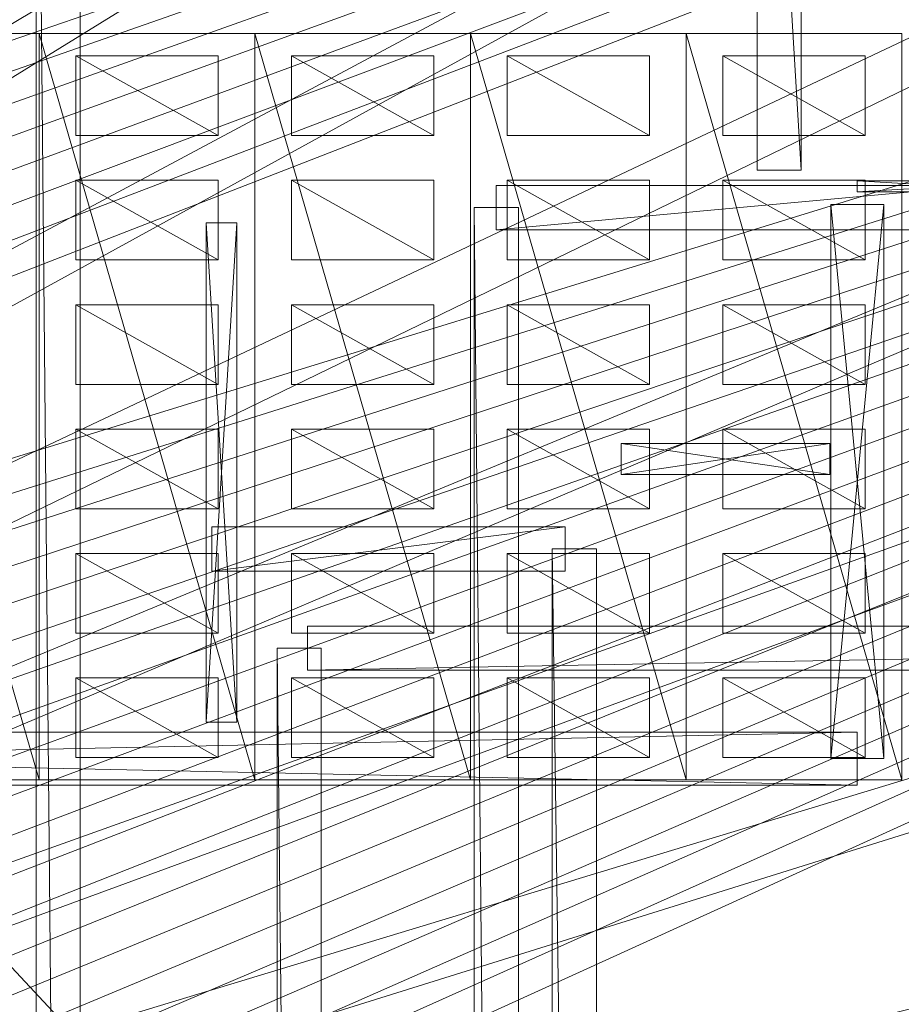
# Model space of a CAD drawing. Header units: millimetres. Extents: x -207 to 60078, y -249 to 35796.
# Tile 67 of 99: x 29334 to 33323, y 22806 to 27261. Entities that reach past the tile are written whole.
import ezdxf

# ---------------------------------------------------------------- set-up
doc = ezdxf.new("R2010")
doc.units = ezdxf.units.MM
for name, color, linetype, lineweight, true_color in [('F01_DOORS', 7, 'Continuous', 18, 0xb07c4b), ('F01_SLABS', 7, 'Continuous', 18, 0xa6b7af), ('F01_WALLS', 7, 'Continuous', 18, 0xc4ccd5), ('F02_SLABS', 7, 'Continuous', 18, 0xa6b7af), ('F02_WALLS', 7, 'Continuous', 18, 0xc4ccd5), ('F03_SEATING', 7, 'Continuous', 18, 0xac5052), ('F03_SLABS', 7, 'Continuous', 18, 0xa6b7af), ('F04_SLABS', 7, 'Continuous', 18, 0xa6b7af), ('F07_SLABS', 7, 'Continuous', 18, 0xa6b7af), ('F07_WALLS', 7, 'Continuous', 18, 0xc4ccd5), ('F08_SLABS', 7, 'Continuous', 18, 0xa6b7af), ('F08_WALLS', 7, 'Continuous', 18, 0xc4ccd5)]:
    doc.layers.add(name, color=color, linetype=linetype, lineweight=lineweight, true_color=true_color)

msp = doc.modelspace()

# ---------------------------------------------------------------- meshes
at = {"layer": 'F01_DOORS'}
mesh = msp.add_polyface(dxfattribs=at)
corners = [(33123.3, 26481.8, 2200), (33123.3, 26531.8, 2200), (33123.3, 26481.8), (33986.3, 26481.8), (33123.3, 26531.8), (33986.3, 26531.8, 2200), (33986.3, 26481.8, 2200), (33986.3, 26531.8)]
mesh.append_faces([[corners[k] for k in face] for face in [(0, 1, 2), (3, 0, 2), (2, 1, 4), (4, 3, 2), (0, 5, 1), (6, 0, 3), (6, 5, 0), (1, 5, 4), (7, 3, 4), (4, 5, 7), (7, 6, 3), (5, 6, 7)]])
at = {"layer": 'F01_SLABS'}
mesh = msp.add_polyface(dxfattribs=at)
corners = [(20499.3, 19563.1, -240), (20406.2, 19899.4, -240), (60000, 31910.1, -240), (20499.3, 19563.1), (60000, 31910.1), (20406.2, 19899.4), (20296.7, 20230.8, -240), (60000, 34436.8, -240), (60000, 34436.8), (20296.7, 20230.8), (20171.1, 20556.3, -240), (56562.5, 35630.1, -240), (56562.5, 35630.1), (20171.1, 20556.3), (20029.7, 20875.4, -240), (51226.1, 35630.1, -240), (51226.1, 35630.1), (20029.7, 20875.4), (19872.8, 21187.1, -240), (46893.9, 35630.1, -240), (46893.9, 35630.1), (19872.8, 21187.1), (19700.8, 21490.7, -240), (43291.1, 35630.1, -240), (43291.1, 35630.1), (19700.8, 21490.7), (19514.1, 21785.5, -240), (40234.1, 35630.1, -240), (40234.1, 35630.1), (19514.1, 21785.5), (19313.2, 22070.8, -240), (37595.9, 35630.1, -240), (37595.9, 35630.1), (19313.2, 22070.8), (19098.5, 22345.9, -240), (35285.4, 35630.1, -240), (35285.4, 35630.1), (19098.5, 22345.9), (18870.6, 22610.1, -240), (33236, 35630.1, -240), (33236, 35630.1), (18870.6, 22610.1), (18630, 22862.9, -240), (31397.3, 35630.1, -240), (31397.3, 35630.1), (18630, 22862.9), (18377.2, 23103.5, -240), (29730.8, 35630.1, -240), (29730.8, 35630.1), (18377.2, 23103.5), (18113, 23331.4, -240), (28206.3, 35630.1, -240), (28206.3, 35630.1), (18113, 23331.4), (26800.1, 35630.1, -240), (26800.1, 35630.1), (17837.9, 23546.1, -240), (25492.7, 35630.1, -240), (17837.9, 23546.1), (25492.7, 35630.1), (17552.6, 23747, -240), (24268.4, 35630.1, -240), (17552.6, 23747), (24268.4, 35630.1), (17257.8, 23933.7, -240), (23114.1, 35630.1, -240), (17257.8, 23933.7), (23114.1, 35630.1), (22018.9, 35630.1, -240), (22018.9, 35630.1), (20973.5, 35630.1), (20406.2, 15771.8), (60000, 6213.7), (20499.3, 16108.1)]
mesh.append_faces([[corners[k] for k in face] for face in [(0, 1, 2), (3, 4, 5), (1, 6, 7), (5, 8, 9), (6, 10, 11), (9, 12, 13), (10, 14, 15), (13, 16, 17), (14, 18, 19), (17, 20, 21), (18, 22, 23), (21, 24, 25), (22, 26, 27), (25, 28, 29), (26, 30, 31), (26, 31, 27), (29, 28, 32), (29, 32, 33), (30, 34, 35), (30, 35, 31), (33, 32, 36), (33, 36, 37), (34, 38, 39), (34, 39, 35), (37, 36, 40), (37, 40, 41), (38, 42, 43), (38, 43, 39), (41, 40, 44), (41, 44, 45), (39, 43, 44), (39, 44, 40), (42, 46, 47), (42, 47, 43), (45, 44, 48), (45, 48, 49), (43, 47, 48), (43, 48, 44), (46, 50, 51), (46, 51, 47), (49, 48, 52), (49, 52, 53), (47, 51, 52), (47, 52, 48), (50, 54, 51), (53, 52, 55), (51, 54, 55), (51, 55, 52), (56, 57, 54), (58, 55, 59), (54, 57, 59), (54, 59, 55), (60, 61, 57), (62, 59, 63), (57, 61, 63), (57, 63, 59), (64, 65, 61), (66, 63, 67), (61, 65, 67), (61, 67, 63), (65, 68, 69), (65, 69, 67), (68, 70, 69), (71, 72, 73)]])
mesh = msp.add_polyface(dxfattribs=at)
corners = [(20712.3, 17835.6, -240), (20703.8, 18184.5, -240), (60000, 20115, -240), (60000, 17835.6, -240), (20712.3, 17835.6), (60000, 17835.6), (60000, 20115), (20703.8, 18184.5), (20678.1, 18532.5, -240), (60000, 22405.3, -240), (60000, 22405.3), (20678.1, 18532.5), (20635.4, 18878.8, -240), (60000, 24718, -240), (60000, 24718), (20635.4, 18878.8), (20575.7, 19222.6, -240), (60000, 27064.6, -240), (60000, 27064.6), (20575.7, 19222.6), (20499.3, 19563.1, -240), (60000, 29457.5, -240), (60000, 29457.5), (20499.3, 19563.1), (60000, 31910.1, -240), (60000, 31910.1), (20406.2, 19899.4, -240), (60000, 34436.8, -240), (20406.2, 19899.4), (60000, 34436.8), (20296.7, 20230.8, -240), (56562.5, 35630.1, -240), (20296.7, 20230.8), (56562.5, 35630.1), (20171.1, 20556.3, -240), (51226.1, 35630.1, -240), (20171.1, 20556.3), (51226.1, 35630.1), (20029.7, 20875.4, -240), (46893.9, 35630.1, -240), (20029.7, 20875.4), (46893.9, 35630.1), (19872.8, 21187.1, -240), (43291.1, 35630.1, -240), (19872.8, 21187.1), (43291.1, 35630.1), (19700.8, 21490.7, -240), (40234.1, 35630.1, -240), (19700.8, 21490.7), (40234.1, 35630.1), (37595.9, 35630.1, -240), (37595.9, 35630.1), (35285.4, 35630.1, -240), (35285.4, 35630.1), (33236, 35630.1, -240), (33236, 35630.1)]
mesh.append_faces([[corners[k] for k in face] for face in [(0, 1, 2), (0, 2, 3), (4, 5, 6), (4, 6, 7), (3, 2, 6), (3, 6, 5), (1, 8, 9), (1, 9, 2), (7, 6, 10), (7, 10, 11), (2, 9, 10), (2, 10, 6), (8, 12, 13), (8, 13, 9), (11, 10, 14), (11, 14, 15), (9, 13, 14), (9, 14, 10), (12, 16, 17), (12, 17, 13), (15, 14, 18), (15, 18, 19), (13, 17, 18), (13, 18, 14), (16, 20, 21), (16, 21, 17), (19, 18, 22), (19, 22, 23), (17, 21, 22), (17, 22, 18), (20, 24, 21), (23, 22, 25), (21, 24, 25), (21, 25, 22), (26, 27, 24), (28, 25, 29), (24, 27, 29), (24, 29, 25), (30, 31, 27), (32, 29, 33), (27, 31, 33), (27, 33, 29), (34, 35, 31), (36, 33, 37), (31, 35, 37), (31, 37, 33), (38, 39, 35), (40, 37, 41), (35, 39, 41), (35, 41, 37), (42, 43, 39), (44, 41, 45), (39, 43, 45), (39, 45, 41), (46, 47, 43), (48, 45, 49), (43, 47, 49), (43, 49, 45), (47, 50, 51), (47, 51, 49), (50, 52, 53), (50, 53, 51), (52, 54, 55), (52, 55, 53)]])
at = {"layer": 'F01_WALLS'}
mesh = msp.add_polyface(dxfattribs=at)
corners = [(33003.3, 26424.7, 4553.7), (33243.3, 26424.7, 4553.7), (33003.3, 26424.7), (33003.3, 23917.8), (33243.3, 26424.7), (33243.3, 23917.8, 4553.7), (33003.3, 23917.8, 4553.7), (33243.3, 23917.8)]
mesh.append_faces([[corners[k] for k in face] for face in [(0, 1, 2), (3, 0, 2), (2, 1, 4), (4, 3, 2), (0, 5, 1), (6, 0, 3), (6, 5, 0), (1, 5, 4), (7, 3, 4), (4, 5, 7), (7, 6, 3), (5, 6, 7)]])
mesh = msp.add_polyface(dxfattribs=at)
corners = [(30176.6, 26342.5, 4553.7), (30316.6, 26342.5, 4553.7), (30176.6, 26342.5), (30176.6, 24082.2), (30316.6, 26342.5), (30316.6, 24082.2, 4553.7), (30176.6, 24082.2, 4553.7), (30316.6, 24082.2)]
mesh.append_faces([[corners[k] for k in face] for face in [(0, 1, 2), (3, 0, 2), (2, 1, 4), (4, 3, 2), (0, 5, 1), (6, 0, 3), (6, 5, 0), (1, 5, 4), (7, 3, 4), (4, 5, 7), (7, 6, 3), (5, 6, 7)]])
mesh = msp.add_polyface(dxfattribs=at)
corners = [(32054.8, 25204, 4553.7), (32054.8, 25344, 4553.7), (32054.8, 25204), (33000, 25204), (32054.8, 25344), (33000, 25344, 4553.7), (33000, 25204, 4553.7), (33000, 25344)]
mesh.append_faces([[corners[k] for k in face] for face in [(0, 1, 2), (3, 0, 2), (2, 1, 4), (4, 3, 2), (0, 5, 1), (6, 0, 3), (6, 5, 0), (1, 5, 4), (7, 3, 4), (4, 5, 7), (7, 6, 3), (5, 6, 7)]])
mesh = msp.add_polyface(dxfattribs=at)
corners = [(33123.3, 24037.8, 4553.7), (33123.3, 23797.8, 4553.7), (33123.3, 24037.8), (21698.6, 24037.8), (33123.3, 23797.8), (21698.6, 23797.8, 4553.7), (21698.6, 24037.8, 4553.7), (21698.6, 23797.8)]
mesh.append_faces([[corners[k] for k in face] for face in [(0, 1, 2), (3, 0, 2), (2, 1, 4), (4, 3, 2), (0, 5, 1), (6, 0, 3), (6, 5, 0), (1, 5, 4), (7, 3, 4), (4, 5, 7), (7, 6, 3), (5, 6, 7)]])
at = {"layer": 'F02_SLABS'}
mesh = msp.add_polyface(dxfattribs=at)
corners = [(16945.5, 23884.6, 4583.7), (6019.7, 35331.9, 4583.7), (53034.3, 35331.9, 4583.7), (53034.3, 35331.9, 4833.7), (6019.7, 35331.9, 4833.7), (16945.5, 23884.6, 4833.7), (17148.3, 23771.9, 4583.7), (17148.3, 23771.9, 4833.7), (17347.3, 23652.6, 4583.7), (17347.3, 23652.6, 4833.7), (17542.4, 23526.8, 4583.7), (17542.4, 23526.8, 4833.7), (17733.2, 23394.8, 4583.7), (17733.2, 23394.8, 4833.7), (17919.5, 23256.5, 4583.7), (17919.5, 23256.5, 4833.7), (18101.3, 23112.3, 4583.7), (18101.3, 23112.3, 4833.7), (18278.2, 22962.2, 4583.7), (18278.2, 22962.2, 4833.7), (18450.2, 22806.3, 4583.7), (18450.2, 22806.3, 4833.7), (18616.9, 22645, 4583.7), (18616.9, 22645, 4833.7), (18778.3, 22478.2, 4583.7), (18778.3, 22478.2, 4833.7), (18934.1, 22306.3, 4583.7), (18934.1, 22306.3, 4833.7), (19084.3, 22129.3, 4583.7), (19084.3, 22129.3, 4833.7), (19228.5, 21947.6, 4583.7), (53034.3, 32592.9, 4583.7), (53034.3, 32592.9, 4833.7), (19228.5, 21947.6, 4833.7), (19366.7, 21761.2, 4583.7), (19366.7, 21761.2, 4833.7), (19498.8, 21570.4, 4583.7), (19498.8, 21570.4, 4833.7), (19624.5, 21375.4, 4583.7), (19624.5, 21375.4, 4833.7), (19743.8, 21176.3, 4583.7), (20633.2, 18556.4, 4583.7), (20659.7, 18325.8, 4583.7), (20659.7, 18325.8, 4833.7), (20633.2, 18556.4, 4833.7), (20678.7, 18094.6, 4583.7), (20678.7, 18094.6, 4833.7)]
mesh.append_faces([[corners[k] for k in face] for face in [(0, 1, 2), (3, 4, 5), (2, 6, 0), (5, 7, 3), (2, 8, 6), (7, 9, 3), (2, 10, 8), (9, 11, 3), (2, 12, 10), (11, 13, 3), (2, 14, 12), (13, 15, 3), (2, 16, 14), (15, 17, 3), (2, 18, 16), (17, 19, 3), (2, 20, 18), (19, 21, 3), (22, 20, 2), (3, 21, 23), (24, 22, 2), (3, 23, 25), (26, 24, 2), (3, 25, 27), (28, 26, 2), (3, 27, 29), (30, 28, 31), (32, 29, 33), (34, 30, 31), (32, 33, 35), (36, 34, 31), (32, 35, 37), (38, 36, 31), (32, 37, 39), (40, 38, 31), (2, 1, 4, 3), (41, 42, 43, 44), (42, 45, 46, 43)]])
mesh = msp.add_polyface(dxfattribs=at)
corners = [(53034.3, 35331.9, 4583.7), (53034.3, 32592.9, 4583.7), (19084.3, 22129.3, 4583.7), (19084.3, 22129.3, 4833.7), (53034.3, 32592.9, 4833.7), (53034.3, 35331.9, 4833.7), (53321.2, 4099.4, 4583.7), (55083.8, 32592.9, 4583.7), (55083.8, 32592.9, 4833.7), (53321.2, 4099.4, 4833.7), (19624.5, 21375.4, 4833.7), (19743.8, 21176.3, 4833.7), (19856.6, 20973.5, 4583.7), (19743.8, 21176.3, 4583.7), (19856.6, 20973.5, 4833.7), (19962.6, 20767.1, 4583.7), (19962.6, 20767.1, 4833.7), (20061.8, 20557.3, 4583.7), (20061.8, 20557.3, 4833.7), (20154.1, 20344.4, 4583.7), (20154.1, 20344.4, 4833.7), (20239.4, 20128.6, 4583.7), (20239.4, 20128.6, 4833.7), (20317.5, 19910.2, 4583.7), (20317.5, 19910.2, 4833.7), (20388.5, 19689.2, 4583.7), (20388.5, 19689.2, 4833.7), (20452.2, 19466.1, 4583.7), (20452.2, 19466.1, 4833.7), (20508.6, 19241, 4583.7), (20508.6, 19241, 4833.7), (20557.6, 19014.2, 4583.7), (20557.6, 19014.2, 4833.7), (20599.1, 18785.9, 4583.7), (20599.1, 18785.9, 4833.7), (20633.2, 18556.4, 4583.7), (20633.2, 18556.4, 4833.7), (20659.7, 18325.8, 4583.7), (20659.7, 18325.8, 4833.7), (20678.7, 18094.6, 4583.7), (20678.7, 18094.6, 4833.7), (20690.1, 17862.8, 4583.7), (20690.1, 17862.8, 4833.7), (55083.8, 4099.4, 4583.7), (55083.8, 4099.4, 4833.7)]
mesh.append_faces([[corners[k] for k in face] for face in [(0, 1, 2), (3, 4, 5), (6, 1, 7), (8, 4, 9), (4, 10, 11), (12, 13, 1), (4, 11, 14), (15, 12, 1), (4, 14, 16), (17, 15, 1), (4, 16, 18), (19, 17, 1), (4, 18, 20), (21, 19, 1), (4, 20, 22), (23, 21, 1), (4, 22, 24), (25, 23, 1), (4, 24, 26), (27, 25, 1), (4, 26, 28), (29, 27, 1), (4, 28, 30), (31, 29, 1), (4, 30, 32), (33, 31, 1), (4, 32, 34), (35, 33, 1), (4, 34, 36), (37, 35, 1), (4, 36, 38), (39, 37, 1), (4, 38, 40), (41, 39, 1), (4, 40, 42), (43, 7, 8, 44), (7, 1, 4, 8), (1, 0, 5, 4)]])
mesh = msp.add_polyface(dxfattribs=at)
corners = [(55083.8, 32592.9, 4583.7), (55083.8, 4099.4, 4583.7), (53321.2, 4099.4, 4583.7), (53321.2, 4099.4, 4833.7), (55083.8, 4099.4, 4833.7), (55083.8, 32592.9, 4833.7), (53034.3, 32592.9, 4583.7), (20690.1, 17862.8, 4583.7), (20690.1, 17862.8, 4833.7), (53034.3, 32592.9, 4833.7), (19228.5, 13314, 4583.7), (53321.2, 134.1, 4583.7), (53321.2, 134.1, 4833.7), (19228.5, 13314, 4833.7), (19962.6, 14494.5, 4583.7), (20061.8, 14704.2, 4583.7), (20154.1, 14917.1, 4583.7), (20154.1, 14917.1, 4833.7), (20061.8, 14704.2, 4833.7), (20239.4, 15132.9, 4583.7), (20239.4, 15132.9, 4833.7), (20317.5, 15351.4, 4583.7), (20317.5, 15351.4, 4833.7), (20388.5, 15572.3, 4583.7), (20388.5, 15572.3, 4833.7), (20452.2, 15795.5, 4583.7), (20452.2, 15795.5, 4833.7), (20508.6, 16020.6, 4583.7), (20508.6, 16020.6, 4833.7), (20557.6, 16247.4, 4583.7), (20557.6, 16247.4, 4833.7), (20599.1, 16475.7, 4583.7), (20599.1, 16475.7, 4833.7), (20633.2, 16705.2, 4583.7), (20633.2, 16705.2, 4833.7), (20659.7, 16935.7, 4583.7), (20659.7, 16935.7, 4833.7), (20678.7, 17167, 4583.7), (20678.7, 17167, 4833.7), (20690.1, 17398.8, 4583.7), (20690.1, 17398.8, 4833.7), (20693.9, 17630.8, 4583.7), (20693.9, 17630.8, 4833.7), (9708.8, 134.1, 4583.7), (9708.8, 134.1, 4833.7)]
mesh.append_faces([[corners[k] for k in face] for face in [(0, 1, 2), (3, 4, 5), (6, 2, 7), (8, 3, 9), (10, 2, 11), (12, 3, 13), (14, 15, 2), (15, 16, 2), (3, 17, 18), (16, 19, 2), (3, 20, 17), (19, 21, 2), (3, 22, 20), (21, 23, 2), (3, 24, 22), (23, 25, 2), (3, 26, 24), (25, 27, 2), (3, 28, 26), (27, 29, 2), (3, 30, 28), (29, 31, 2), (3, 32, 30), (31, 33, 2), (3, 34, 32), (33, 35, 2), (3, 36, 34), (35, 37, 2), (3, 38, 36), (37, 39, 2), (3, 40, 38), (7, 2, 41), (42, 3, 8), (39, 41, 2), (3, 42, 40), (43, 11, 12, 44), (11, 2, 3, 12), (2, 1, 4, 3)]])
at = {"layer": 'F02_WALLS'}
mesh = msp.add_polyface(dxfattribs=at)
corners = [(30203.3, 24966.6, 4833.7), (31801.9, 24966.6, 4833.7), (30203.3, 24766.6, 4833.7), (30203.3, 24766.6, 9511.3), (31801.9, 24966.6, 9511.3), (30203.3, 24966.6, 9511.3), (31801.9, 24766.6, 4833.7), (31801.9, 24766.6, 9511.3)]
mesh.append_faces([[corners[k] for k in face] for face in [(0, 1, 2), (3, 4, 5), (6, 2, 1), (4, 3, 7), (2, 6, 7, 3), (6, 1, 4, 7), (1, 0, 5, 4), (0, 2, 3, 5)]])
mesh = msp.add_polyface(dxfattribs=at)
corners = [(31942.9, 24866.6, 4833.7), (31942.9, 10435.9, 4833.7), (31742.9, 24866.6, 4833.7), (31742.9, 24866.6, 9511.3), (31942.9, 10435.9, 9511.3), (31942.9, 24866.6, 9511.3), (31742.9, 10435.9, 4833.7), (31742.9, 10435.9, 9511.3)]
mesh.append_faces([[corners[k] for k in face] for face in [(0, 1, 2), (3, 4, 5), (6, 2, 1), (4, 3, 7), (2, 6, 7, 3), (6, 1, 4, 7), (1, 0, 5, 4), (0, 2, 3, 5)]])
at = {"layer": 'F03_SEATING'}
mesh = msp.add_polyface(dxfattribs=at)
corners = [(30231.1, 27097.4, 10741.3), (30231.1, 26737.1, 10741.3), (29586.9, 27097.4, 10741.3), (29586.9, 27097.4, 10861.3), (30231.1, 26737.1, 10861.3), (30231.1, 27097.4, 10861.3), (29586.9, 26737.1, 10741.3), (29586.9, 26737.1, 10861.3)]
mesh.append_faces([[corners[k] for k in face] for face in [(0, 1, 2), (3, 4, 5), (6, 2, 1), (4, 3, 7), (2, 6, 7, 3), (6, 1, 4, 7), (1, 0, 5, 4), (0, 2, 3, 5)]])
mesh = msp.add_polyface(dxfattribs=at)
corners = [(31207, 27097.4, 10841.3), (31207, 26737.1, 10841.3), (30562.9, 27097.4, 10841.3), (30562.9, 27097.4, 10961.3), (31207, 26737.1, 10961.3), (31207, 27097.4, 10961.3), (30562.9, 26737.1, 10841.3), (30562.9, 26737.1, 10961.3)]
mesh.append_faces([[corners[k] for k in face] for face in [(0, 1, 2), (3, 4, 5), (6, 2, 1), (4, 3, 7), (2, 6, 7, 3), (6, 1, 4, 7), (1, 0, 5, 4), (0, 2, 3, 5)]])
mesh = msp.add_polyface(dxfattribs=at)
corners = [(32183, 27097.4, 10941.3), (32183, 26737.1, 10941.3), (31538.9, 27097.4, 10941.3), (31538.9, 27097.4, 11061.3), (32183, 26737.1, 11061.3), (32183, 27097.4, 11061.3), (31538.9, 26737.1, 10941.3), (31538.9, 26737.1, 11061.3)]
mesh.append_faces([[corners[k] for k in face] for face in [(0, 1, 2), (3, 4, 5), (6, 2, 1), (4, 3, 7), (2, 6, 7, 3), (6, 1, 4, 7), (1, 0, 5, 4), (0, 2, 3, 5)]])
mesh = msp.add_polyface(dxfattribs=at)
corners = [(33159, 27097.4, 11041.3), (33159, 26737.1, 11041.3), (32514.9, 27097.4, 11041.3), (32514.9, 27097.4, 11161.3), (33159, 26737.1, 11161.3), (33159, 27097.4, 11161.3), (32514.9, 26737.1, 11041.3), (32514.9, 26737.1, 11161.3)]
mesh.append_faces([[corners[k] for k in face] for face in [(0, 1, 2), (3, 4, 5), (6, 2, 1), (4, 3, 7), (2, 6, 7, 3), (6, 1, 4, 7), (1, 0, 5, 4), (0, 2, 3, 5)]])
mesh = msp.add_polyface(dxfattribs=at)
corners = [(30231.1, 26534.4, 10741.3), (30231.1, 26174.1, 10741.3), (29586.9, 26534.4, 10741.3), (29586.9, 26534.4, 10861.3), (30231.1, 26174.1, 10861.3), (30231.1, 26534.4, 10861.3), (29586.9, 26174.1, 10741.3), (29586.9, 26174.1, 10861.3)]
mesh.append_faces([[corners[k] for k in face] for face in [(0, 1, 2), (3, 4, 5), (6, 2, 1), (4, 3, 7), (2, 6, 7, 3), (6, 1, 4, 7), (1, 0, 5, 4), (0, 2, 3, 5)]])
mesh = msp.add_polyface(dxfattribs=at)
corners = [(31207, 26534.4, 10841.3), (31207, 26174.1, 10841.3), (30562.9, 26534.4, 10841.3), (30562.9, 26534.4, 10961.3), (31207, 26174.1, 10961.3), (31207, 26534.4, 10961.3), (30562.9, 26174.1, 10841.3), (30562.9, 26174.1, 10961.3)]
mesh.append_faces([[corners[k] for k in face] for face in [(0, 1, 2), (3, 4, 5), (6, 2, 1), (4, 3, 7), (2, 6, 7, 3), (6, 1, 4, 7), (1, 0, 5, 4), (0, 2, 3, 5)]])
mesh = msp.add_polyface(dxfattribs=at)
corners = [(32183, 26534.4, 10941.3), (32183, 26174.1, 10941.3), (31538.9, 26534.4, 10941.3), (31538.9, 26534.4, 11061.3), (32183, 26174.1, 11061.3), (32183, 26534.4, 11061.3), (31538.9, 26174.1, 10941.3), (31538.9, 26174.1, 11061.3)]
mesh.append_faces([[corners[k] for k in face] for face in [(0, 1, 2), (3, 4, 5), (6, 2, 1), (4, 3, 7), (2, 6, 7, 3), (6, 1, 4, 7), (1, 0, 5, 4), (0, 2, 3, 5)]])
mesh = msp.add_polyface(dxfattribs=at)
corners = [(33159, 26534.4, 11041.3), (33159, 26174.1, 11041.3), (32514.9, 26534.4, 11041.3), (32514.9, 26534.4, 11161.3), (33159, 26174.1, 11161.3), (33159, 26534.4, 11161.3), (32514.9, 26174.1, 11041.3), (32514.9, 26174.1, 11161.3)]
mesh.append_faces([[corners[k] for k in face] for face in [(0, 1, 2), (3, 4, 5), (6, 2, 1), (4, 3, 7), (2, 6, 7, 3), (6, 1, 4, 7), (1, 0, 5, 4), (0, 2, 3, 5)]])
mesh = msp.add_polyface(dxfattribs=at)
corners = [(30231.1, 25971.5, 10741.3), (30231.1, 25611.2, 10741.3), (29586.9, 25971.5, 10741.3), (29586.9, 25971.5, 10861.3), (30231.1, 25611.2, 10861.3), (30231.1, 25971.5, 10861.3), (29586.9, 25611.2, 10741.3), (29586.9, 25611.2, 10861.3)]
mesh.append_faces([[corners[k] for k in face] for face in [(0, 1, 2), (3, 4, 5), (6, 2, 1), (4, 3, 7), (2, 6, 7, 3), (6, 1, 4, 7), (1, 0, 5, 4), (0, 2, 3, 5)]])
mesh = msp.add_polyface(dxfattribs=at)
corners = [(31207, 25971.5, 10841.3), (31207, 25611.2, 10841.3), (30562.9, 25971.5, 10841.3), (30562.9, 25971.5, 10961.3), (31207, 25611.2, 10961.3), (31207, 25971.5, 10961.3), (30562.9, 25611.2, 10841.3), (30562.9, 25611.2, 10961.3)]
mesh.append_faces([[corners[k] for k in face] for face in [(0, 1, 2), (3, 4, 5), (6, 2, 1), (4, 3, 7), (2, 6, 7, 3), (6, 1, 4, 7), (1, 0, 5, 4), (0, 2, 3, 5)]])
mesh = msp.add_polyface(dxfattribs=at)
corners = [(32183, 25971.5, 10941.3), (32183, 25611.2, 10941.3), (31538.9, 25971.5, 10941.3), (31538.9, 25971.5, 11061.3), (32183, 25611.2, 11061.3), (32183, 25971.5, 11061.3), (31538.9, 25611.2, 10941.3), (31538.9, 25611.2, 11061.3)]
mesh.append_faces([[corners[k] for k in face] for face in [(0, 1, 2), (3, 4, 5), (6, 2, 1), (4, 3, 7), (2, 6, 7, 3), (6, 1, 4, 7), (1, 0, 5, 4), (0, 2, 3, 5)]])
mesh = msp.add_polyface(dxfattribs=at)
corners = [(33159, 25971.5, 11041.3), (33159, 25611.2, 11041.3), (32514.9, 25971.5, 11041.3), (32514.9, 25971.5, 11161.3), (33159, 25611.2, 11161.3), (33159, 25971.5, 11161.3), (32514.9, 25611.2, 11041.3), (32514.9, 25611.2, 11161.3)]
mesh.append_faces([[corners[k] for k in face] for face in [(0, 1, 2), (3, 4, 5), (6, 2, 1), (4, 3, 7), (2, 6, 7, 3), (6, 1, 4, 7), (1, 0, 5, 4), (0, 2, 3, 5)]])
mesh = msp.add_polyface(dxfattribs=at)
corners = [(30231.1, 25408.5, 10741.3), (30231.1, 25048.2, 10741.3), (29586.9, 25408.5, 10741.3), (29586.9, 25408.5, 10861.3), (30231.1, 25048.2, 10861.3), (30231.1, 25408.5, 10861.3), (29586.9, 25048.2, 10741.3), (29586.9, 25048.2, 10861.3)]
mesh.append_faces([[corners[k] for k in face] for face in [(0, 1, 2), (3, 4, 5), (6, 2, 1), (4, 3, 7), (2, 6, 7, 3), (6, 1, 4, 7), (1, 0, 5, 4), (0, 2, 3, 5)]])
mesh = msp.add_polyface(dxfattribs=at)
corners = [(31207, 25408.5, 10841.3), (31207, 25048.2, 10841.3), (30562.9, 25408.5, 10841.3), (30562.9, 25408.5, 10961.3), (31207, 25048.2, 10961.3), (31207, 25408.5, 10961.3), (30562.9, 25048.2, 10841.3), (30562.9, 25048.2, 10961.3)]
mesh.append_faces([[corners[k] for k in face] for face in [(0, 1, 2), (3, 4, 5), (6, 2, 1), (4, 3, 7), (2, 6, 7, 3), (6, 1, 4, 7), (1, 0, 5, 4), (0, 2, 3, 5)]])
mesh = msp.add_polyface(dxfattribs=at)
corners = [(32183, 25408.5, 10941.3), (32183, 25048.2, 10941.3), (31538.9, 25408.5, 10941.3), (31538.9, 25408.5, 11061.3), (32183, 25048.2, 11061.3), (32183, 25408.5, 11061.3), (31538.9, 25048.2, 10941.3), (31538.9, 25048.2, 11061.3)]
mesh.append_faces([[corners[k] for k in face] for face in [(0, 1, 2), (3, 4, 5), (6, 2, 1), (4, 3, 7), (2, 6, 7, 3), (6, 1, 4, 7), (1, 0, 5, 4), (0, 2, 3, 5)]])
mesh = msp.add_polyface(dxfattribs=at)
corners = [(33159, 25408.5, 11041.3), (33159, 25048.2, 11041.3), (32514.9, 25408.5, 11041.3), (32514.9, 25408.5, 11161.3), (33159, 25048.2, 11161.3), (33159, 25408.5, 11161.3), (32514.9, 25048.2, 11041.3), (32514.9, 25048.2, 11161.3)]
mesh.append_faces([[corners[k] for k in face] for face in [(0, 1, 2), (3, 4, 5), (6, 2, 1), (4, 3, 7), (2, 6, 7, 3), (6, 1, 4, 7), (1, 0, 5, 4), (0, 2, 3, 5)]])
mesh = msp.add_polyface(dxfattribs=at)
corners = [(30231.1, 24845.5, 10741.3), (30231.1, 24485.2, 10741.3), (29586.9, 24845.5, 10741.3), (29586.9, 24845.5, 10861.3), (30231.1, 24485.2, 10861.3), (30231.1, 24845.5, 10861.3), (29586.9, 24485.2, 10741.3), (29586.9, 24485.2, 10861.3)]
mesh.append_faces([[corners[k] for k in face] for face in [(0, 1, 2), (3, 4, 5), (6, 2, 1), (4, 3, 7), (2, 6, 7, 3), (6, 1, 4, 7), (1, 0, 5, 4), (0, 2, 3, 5)]])
mesh = msp.add_polyface(dxfattribs=at)
corners = [(31207, 24845.5, 10841.3), (31207, 24485.2, 10841.3), (30562.9, 24845.5, 10841.3), (30562.9, 24845.5, 10961.3), (31207, 24485.2, 10961.3), (31207, 24845.5, 10961.3), (30562.9, 24485.2, 10841.3), (30562.9, 24485.2, 10961.3)]
mesh.append_faces([[corners[k] for k in face] for face in [(0, 1, 2), (3, 4, 5), (6, 2, 1), (4, 3, 7), (2, 6, 7, 3), (6, 1, 4, 7), (1, 0, 5, 4), (0, 2, 3, 5)]])
mesh = msp.add_polyface(dxfattribs=at)
corners = [(32183, 24845.5, 10941.3), (32183, 24485.2, 10941.3), (31538.9, 24845.5, 10941.3), (31538.9, 24845.5, 11061.3), (32183, 24485.2, 11061.3), (32183, 24845.5, 11061.3), (31538.9, 24485.2, 10941.3), (31538.9, 24485.2, 11061.3)]
mesh.append_faces([[corners[k] for k in face] for face in [(0, 1, 2), (3, 4, 5), (6, 2, 1), (4, 3, 7), (2, 6, 7, 3), (6, 1, 4, 7), (1, 0, 5, 4), (0, 2, 3, 5)]])
mesh = msp.add_polyface(dxfattribs=at)
corners = [(33159, 24845.5, 11041.3), (33159, 24485.2, 11041.3), (32514.9, 24845.5, 11041.3), (32514.9, 24845.5, 11161.3), (33159, 24485.2, 11161.3), (33159, 24845.5, 11161.3), (32514.9, 24485.2, 11041.3), (32514.9, 24485.2, 11161.3)]
mesh.append_faces([[corners[k] for k in face] for face in [(0, 1, 2), (3, 4, 5), (6, 2, 1), (4, 3, 7), (2, 6, 7, 3), (6, 1, 4, 7), (1, 0, 5, 4), (0, 2, 3, 5)]])
mesh = msp.add_polyface(dxfattribs=at)
corners = [(30231.1, 24282.6, 10741.3), (30231.1, 23922.3, 10741.3), (29586.9, 24282.6, 10741.3), (29586.9, 24282.6, 10861.3), (30231.1, 23922.3, 10861.3), (30231.1, 24282.6, 10861.3), (29586.9, 23922.3, 10741.3), (29586.9, 23922.3, 10861.3)]
mesh.append_faces([[corners[k] for k in face] for face in [(0, 1, 2), (3, 4, 5), (6, 2, 1), (4, 3, 7), (2, 6, 7, 3), (6, 1, 4, 7), (1, 0, 5, 4), (0, 2, 3, 5)]])
mesh = msp.add_polyface(dxfattribs=at)
corners = [(31207, 24282.6, 10841.3), (31207, 23922.3, 10841.3), (30562.9, 24282.6, 10841.3), (30562.9, 24282.6, 10961.3), (31207, 23922.3, 10961.3), (31207, 24282.6, 10961.3), (30562.9, 23922.3, 10841.3), (30562.9, 23922.3, 10961.3)]
mesh.append_faces([[corners[k] for k in face] for face in [(0, 1, 2), (3, 4, 5), (6, 2, 1), (4, 3, 7), (2, 6, 7, 3), (6, 1, 4, 7), (1, 0, 5, 4), (0, 2, 3, 5)]])
mesh = msp.add_polyface(dxfattribs=at)
corners = [(32183, 24282.6, 10941.3), (32183, 23922.3, 10941.3), (31538.9, 24282.6, 10941.3), (31538.9, 24282.6, 11061.3), (32183, 23922.3, 11061.3), (32183, 24282.6, 11061.3), (31538.9, 23922.3, 10941.3), (31538.9, 23922.3, 11061.3)]
mesh.append_faces([[corners[k] for k in face] for face in [(0, 1, 2), (3, 4, 5), (6, 2, 1), (4, 3, 7), (2, 6, 7, 3), (6, 1, 4, 7), (1, 0, 5, 4), (0, 2, 3, 5)]])
mesh = msp.add_polyface(dxfattribs=at)
corners = [(33159, 24282.6, 11041.3), (33159, 23922.3, 11041.3), (32514.9, 24282.6, 11041.3), (32514.9, 24282.6, 11161.3), (33159, 23922.3, 11161.3), (33159, 24282.6, 11161.3), (32514.9, 23922.3, 11041.3), (32514.9, 23922.3, 11161.3)]
mesh.append_faces([[corners[k] for k in face] for face in [(0, 1, 2), (3, 4, 5), (6, 2, 1), (4, 3, 7), (2, 6, 7, 3), (6, 1, 4, 7), (1, 0, 5, 4), (0, 2, 3, 5)]])
at = {"layer": 'F03_SLABS'}
mesh = msp.add_polyface(dxfattribs=at)
corners = [(55168.7, 3554.2, 9541.3), (53452.5, 3554.2, 9541.3), (43531.9, 27490.6, 9541.3), (43531.9, 27490.6, 9791.3), (53452.5, 3554.2, 9791.3), (55168.7, 3554.2, 9791.3), (53452.5, 259.8, 9541.3), (9793.6, 259.8, 9541.3), (22476.8, 5972.9, 9541.3), (22476.8, 5972.9, 9791.3), (9793.6, 259.8, 9791.3), (53452.5, 259.8, 9791.3), (43531.9, 5972.9, 9541.3), (43531.9, 5972.9, 9791.3), (4728.6, 4471.6, 9541.3), (4728.6, 4471.6, 9791.3), (3891.5, 32828.4, 9541.3), (22476.8, 27490.6, 9541.3), (22476.8, 27490.6, 9791.3), (3891.5, 32828.4, 9791.3), (53368.7, 35372.1, 9541.3), (53368.7, 32369.6, 9541.3), (53368.7, 32369.6, 9791.3), (53368.7, 35372.1, 9791.3), (55168.7, 32369.6, 9541.3), (55168.7, 32369.6, 9791.3), (5984.4, 35372.1, 9541.3), (5984.4, 35372.1, 9791.3)]
mesh.append_faces([[corners[k] for k in face] for face in [(0, 1, 2), (3, 4, 5), (6, 7, 8), (9, 10, 11), (8, 12, 6), (11, 13, 9), (8, 7, 14), (15, 10, 9), (14, 16, 17), (18, 19, 15), (20, 21, 2), (3, 22, 23), (2, 24, 0), (5, 25, 3), (12, 1, 6), (11, 4, 13), (14, 17, 8), (9, 18, 15), (20, 2, 17), (18, 3, 23), (1, 12, 2), (3, 13, 4), (17, 16, 26), (27, 19, 18), (2, 21, 24), (25, 22, 3), (17, 26, 20), (23, 27, 18), (20, 26, 27, 23), (26, 16, 19, 27), (16, 14, 15, 19), (14, 7, 10, 15), (7, 6, 11, 10), (6, 1, 4, 11), (1, 0, 5, 4), (0, 24, 25, 5), (24, 21, 22, 25), (21, 20, 23, 22), (8, 17, 18, 9), (17, 2, 3, 18), (2, 12, 13, 3), (12, 8, 9, 13)]])
mesh = msp.add_polyface(dxfattribs=at)
corners = [(43531.9, 27490.6, 9541.3), (43531.9, 5972.9, 9541.3), (22476.8, 27490.6, 9541.3), (22476.8, 27490.6, 9791.3), (43531.9, 5972.9, 9791.3), (43531.9, 27490.6, 9791.3), (22476.8, 5972.9, 9541.3), (22476.8, 5972.9, 9791.3)]
mesh.append_faces([[corners[k] for k in face] for face in [(0, 1, 2), (3, 4, 5), (6, 2, 1), (4, 3, 7), (2, 6, 7, 3), (6, 1, 4, 7), (1, 0, 5, 4), (0, 2, 3, 5)]])
mesh = msp.add_polyface(dxfattribs=at)
corners = [(29421, 27198.7, 9541.3), (29421, 23820.9, 9541.3), (28445, 27198.7, 9541.3), (28445, 27198.7, 10291.3), (29421, 23820.9, 10291.3), (29421, 27198.7, 10291.3), (28445, 23820.9, 9541.3), (28445, 23820.9, 10291.3)]
mesh.append_faces([[corners[k] for k in face] for face in [(0, 1, 2), (3, 4, 5), (6, 2, 1), (4, 3, 7), (2, 6, 7, 3), (6, 1, 4, 7), (1, 0, 5, 4), (0, 2, 3, 5)]])
mesh = msp.add_polyface(dxfattribs=at)
corners = [(30397, 27198.7, 9541.3), (30397, 23820.9, 9541.3), (29421, 27198.7, 9541.3), (29421, 27198.7, 10391.3), (30397, 23820.9, 10391.3), (30397, 27198.7, 10391.3), (29421, 23820.9, 9541.3), (29421, 23820.9, 10391.3)]
mesh.append_faces([[corners[k] for k in face] for face in [(0, 1, 2), (3, 4, 5), (6, 2, 1), (4, 3, 7), (2, 6, 7, 3), (6, 1, 4, 7), (1, 0, 5, 4), (0, 2, 3, 5)]])
mesh = msp.add_polyface(dxfattribs=at)
corners = [(31373, 27198.7, 9541.3), (31373, 23820.9, 9541.3), (30397, 27198.7, 9541.3), (30397, 27198.7, 10491.3), (31373, 23820.9, 10491.3), (31373, 27198.7, 10491.3), (30397, 23820.9, 9541.3), (30397, 23820.9, 10491.3)]
mesh.append_faces([[corners[k] for k in face] for face in [(0, 1, 2), (3, 4, 5), (6, 2, 1), (4, 3, 7), (2, 6, 7, 3), (6, 1, 4, 7), (1, 0, 5, 4), (0, 2, 3, 5)]])
mesh = msp.add_polyface(dxfattribs=at)
corners = [(32348.9, 27198.7, 9541.3), (32348.9, 23820.9, 9541.3), (31373, 27198.7, 9541.3), (31373, 27198.7, 10591.3), (32348.9, 23820.9, 10591.3), (32348.9, 27198.7, 10591.3), (31373, 23820.9, 9541.3), (31373, 23820.9, 10591.3)]
mesh.append_faces([[corners[k] for k in face] for face in [(0, 1, 2), (3, 4, 5), (6, 2, 1), (4, 3, 7), (2, 6, 7, 3), (6, 1, 4, 7), (1, 0, 5, 4), (0, 2, 3, 5)]])
mesh = msp.add_polyface(dxfattribs=at)
corners = [(33324.9, 27198.7, 9541.3), (33324.9, 23820.9, 9541.3), (32348.9, 27198.7, 9541.3), (32348.9, 27198.7, 10691.3), (33324.9, 23820.9, 10691.3), (33324.9, 27198.7, 10691.3), (32348.9, 23820.9, 9541.3), (32348.9, 23820.9, 10691.3)]
mesh.append_faces([[corners[k] for k in face] for face in [(0, 1, 2), (3, 4, 5), (6, 2, 1), (4, 3, 7), (2, 6, 7, 3), (6, 1, 4, 7), (1, 0, 5, 4), (0, 2, 3, 5)]])
at = {"layer": 'F04_SLABS'}
mesh = msp.add_polyface(dxfattribs=at)
corners = [(54411.2, 32359.3, 13879.2), (54411.2, 3442.7, 13879.2), (52805.8, 3442.7, 13879.2), (52805.8, 3442.7, 14129.2), (54411.2, 3442.7, 14129.2), (54411.2, 32359.3, 14129.2), (10036.5, -98.2, 13879.2), (10736.3, 1503.6, 13879.2), (21850.6, 5634.6, 13879.2), (21850.6, 5634.6, 14129.2), (10736.3, 1503.6, 14129.2), (10036.5, -98.2, 14129.2), (5302.7, 5634.6, 13879.2), (4973.4, 4201.4, 13879.2), (4232.4, 33118, 13879.2), (4232.4, 33118, 14129.2), (4973.4, 4201.4, 14129.2), (5302.7, 5634.6, 14129.2), (21850.6, 7067.8, 13879.2), (37575.2, 7067.8, 13879.2), (37575.2, 7067.8, 14129.2), (21850.6, 7067.8, 14129.2), (21850.6, 28186.2, 13879.2), (21850.6, 29450.7, 13879.2), (37575.2, 28186.2, 13879.2), (37575.2, 28186.2, 14129.2), (21850.6, 29450.7, 14129.2), (21850.6, 28186.2, 14129.2), (5261.5, 29450.7, 13879.2), (5261.5, 29450.7, 14129.2), (52764.7, 35520.7, 13879.2), (52764.7, 32359.3, 13879.2), (52764.7, 32359.3, 14129.2), (52764.7, 35520.7, 14129.2), (52805.8, -98.2, 13879.2), (38645.4, 8037.3, 13879.2), (38645.4, 8037.3, 14129.2), (52805.8, -98.2, 14129.2), (6290.6, 35520.7, 13879.2), (6290.6, 35520.7, 14129.2), (38645.4, 27090.2, 13879.2), (38645.4, 27090.2, 14129.2)]
mesh.append_faces([[corners[k] for k in face] for face in [(0, 1, 2), (3, 4, 5), (6, 7, 8), (9, 10, 11), (12, 13, 14), (15, 16, 17), (18, 19, 8), (9, 20, 21), (22, 23, 24), (25, 26, 27), (14, 28, 12), (17, 29, 15), (30, 31, 24), (25, 32, 33), (2, 31, 0), (5, 32, 3), (13, 12, 7), (10, 17, 16), (34, 19, 35), (36, 20, 37), (28, 14, 38), (39, 15, 29), (24, 23, 30), (33, 26, 25), (7, 6, 13), (16, 11, 10), (38, 23, 28), (29, 26, 39), (8, 34, 6), (11, 37, 9), (23, 38, 30), (33, 39, 26), (34, 8, 19), (20, 9, 37), (24, 31, 40), (41, 32, 25), (35, 2, 34), (37, 3, 36), (40, 31, 2), (3, 32, 41), (2, 35, 40), (41, 36, 3), (31, 30, 33, 32), (30, 38, 39, 33), (38, 14, 15, 39), (14, 13, 16, 15), (13, 6, 11, 16), (6, 34, 37, 11), (34, 2, 3, 37), (2, 1, 4, 3), (1, 0, 5, 4), (0, 31, 32, 5), (7, 12, 17, 10), (12, 28, 29, 17), (28, 23, 26, 29), (23, 22, 27, 26), (22, 24, 25, 27), (24, 40, 41, 25), (40, 35, 36, 41), (35, 19, 20, 36), (19, 18, 21, 20), (18, 8, 9, 21), (8, 7, 10, 9)]])
at = {"layer": 'F07_SLABS'}
mesh = msp.add_polyface(dxfattribs=at)
corners = [(5507.5, 5963.5, 27822.4), (4672.4, 4070.8, 27822.4), (3913.2, 32934.5, 27822.4), (3913.2, 32934.5, 28072.4), (4672.4, 4070.8, 28072.4), (5507.5, 5963.5, 28072.4), (16173.9, 5726.9, 27822.4), (21070.6, 5726.9, 27822.4), (16173.9, 2730.1, 27822.4), (16173.9, 2730.1, 28072.4), (21070.6, 5726.9, 28072.4), (16173.9, 5726.9, 28072.4), (4900.1, 32027.5, 27822.4), (4900.1, 32027.5, 28072.4), (5963, 35458.1, 27822.4), (51627.4, 35458.1, 27822.4), (21070.6, 29227.9, 27822.4), (21070.6, 29227.9, 28072.4), (51627.4, 35458.1, 28072.4), (5963, 35458.1, 28072.4), (9189.5, 2730.1, 27822.4), (9189.5, 2730.1, 28072.4), (9379.3, -108.9, 27822.4), (9379.3, -108.9, 28072.4), (51627.4, -108.9, 27822.4), (51627.4, -108.9, 28072.4)]
mesh.append_faces([[corners[k] for k in face] for face in [(0, 1, 2), (3, 4, 5), (6, 7, 8), (9, 10, 11), (2, 12, 0), (5, 13, 3), (14, 15, 16), (17, 18, 19), (1, 0, 20), (21, 5, 4), (12, 2, 14), (19, 3, 13), (20, 22, 1), (4, 23, 21), (14, 16, 12), (13, 17, 19), (22, 20, 8), (9, 21, 23), (16, 15, 24), (25, 18, 17), (8, 24, 22), (23, 25, 9), (24, 7, 16), (17, 10, 25), (8, 7, 24), (25, 10, 9), (15, 14, 19, 18), (14, 2, 3, 19), (2, 1, 4, 3), (1, 22, 23, 4), (22, 24, 25, 23), (24, 15, 18, 25), (0, 12, 13, 5), (12, 16, 17, 13), (16, 7, 10, 17), (7, 6, 11, 10), (6, 8, 9, 11), (8, 20, 21, 9), (20, 0, 5, 21)]])
at = {"layer": 'F07_WALLS'}
mesh = msp.add_polyface(dxfattribs=at)
corners = [(30636.2, 24517.3, 28072.4), (41416.5, 24517.3, 28072.4), (30636.2, 24317.3, 28072.4), (30636.2, 24317.3, 31696.5), (41416.5, 24517.3, 31696.5), (30636.2, 24517.3, 31696.5), (41416.5, 24317.3, 28072.4), (41416.5, 24317.3, 31696.5)]
mesh.append_faces([[corners[k] for k in face] for face in [(0, 1, 2), (3, 4, 5), (6, 2, 1), (4, 3, 7), (2, 6, 7, 3), (6, 1, 4, 7), (1, 0, 5, 4), (0, 2, 3, 5)]])
mesh = msp.add_polyface(dxfattribs=at)
corners = [(30498.2, 5884.6, 28072.4), (30498.2, 24417.3, 28072.4), (30698.2, 5884.6, 28072.4), (30698.2, 5884.6, 31696.5), (30498.2, 24417.3, 31696.5), (30498.2, 5884.6, 31696.5), (30698.2, 24417.3, 28072.4), (30698.2, 24417.3, 31696.5)]
mesh.append_faces([[corners[k] for k in face] for face in [(0, 1, 2), (3, 4, 5), (6, 2, 1), (4, 3, 7), (2, 6, 7, 3), (6, 1, 4, 7), (1, 0, 5, 4), (0, 2, 3, 5)]])
at = {"layer": 'F08_SLABS'}
mesh = msp.add_polyface(dxfattribs=at)
corners = [(50777.3, 35153.7, 31726.5), (50777.3, -71.2, 31726.5), (17943.3, 35153.7, 31726.5), (17943.3, 35153.7, 31976.5), (50777.3, -71.2, 31976.5), (50777.3, 35153.7, 31976.5), (17943.3, -71.2, 31726.5), (17943.3, -71.2, 31976.5)]
mesh.append_faces([[corners[k] for k in face] for face in [(0, 1, 2), (3, 4, 5), (6, 2, 1), (4, 3, 7), (2, 6, 7, 3), (6, 1, 4, 7), (1, 0, 5, 4), (0, 2, 3, 5)]])
at = {"layer": 'F08_WALLS'}
mesh = msp.add_polyface(dxfattribs=at)
corners = [(32670.2, 29891.2, 31976.5), (32870.2, 29891.2, 31976.5), (32870.2, 26580.9, 31976.5), (32870.2, 26580.9, 37149.9), (32870.2, 29891.2, 37149.9), (32670.2, 29891.2, 37149.9), (32670.2, 26580.9, 31976.5), (32670.2, 26580.9, 37149.9)]
mesh.append_faces([[corners[k] for k in face] for face in [(0, 1, 2), (3, 4, 5), (2, 6, 0), (5, 7, 3), (0, 6, 7, 5), (6, 2, 3, 7), (2, 1, 4, 3), (1, 0, 5, 4)]])
mesh = msp.add_polyface(dxfattribs=at)
corners = [(29407.5, 29763.8, 31976.5), (29607.5, 29763.8, 31976.5), (29607.5, 8671.3, 31976.5), (29607.5, 8671.3, 37149.9), (29607.5, 29763.8, 37149.9), (29407.5, 29763.8, 37149.9), (29407.5, 8671.3, 31976.5), (29407.5, 8671.3, 37149.9)]
mesh.append_faces([[corners[k] for k in face] for face in [(0, 1, 2), (3, 4, 5), (2, 6, 0), (5, 7, 3), (0, 6, 7, 5), (6, 2, 3, 7), (2, 1, 4, 3), (1, 0, 5, 4)]])
mesh = msp.add_polyface(dxfattribs=at)
corners = [(31489.9, 26511.1, 31976.5), (33678.8, 26511.1, 31976.5), (31489.9, 26311.1, 31976.5), (31489.9, 26311.1, 37149.9), (33678.8, 26511.1, 37149.9), (31489.9, 26511.1, 37149.9), (33678.8, 26311.1, 31976.5), (33678.8, 26311.1, 37149.9)]
mesh.append_faces([[corners[k] for k in face] for face in [(0, 1, 2), (3, 4, 5), (6, 2, 1), (4, 3, 7), (2, 6, 7, 3), (6, 1, 4, 7), (1, 0, 5, 4), (0, 2, 3, 5)]])
mesh = msp.add_polyface(dxfattribs=at)
corners = [(31589.9, 26411.1, 31976.5), (31589.9, 5445.9, 31976.5), (31389.9, 26411.1, 31976.5), (31389.9, 26411.1, 37149.9), (31589.9, 5445.9, 37149.9), (31589.9, 26411.1, 37149.9), (31389.9, 5445.9, 31976.5), (31389.9, 5445.9, 37149.9)]
mesh.append_faces([[corners[k] for k in face] for face in [(0, 1, 2), (3, 4, 5), (6, 2, 1), (4, 3, 7), (2, 6, 7, 3), (6, 1, 4, 7), (1, 0, 5, 4), (0, 2, 3, 5)]])

doc.saveas('drawing.dxf')
